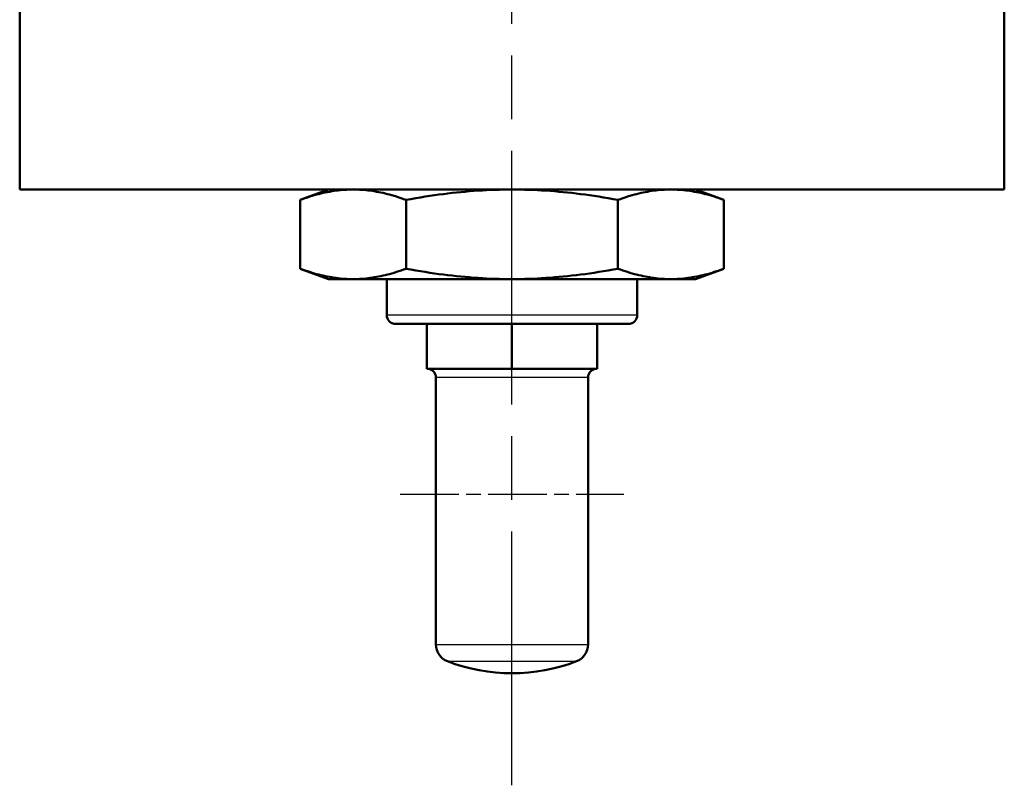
# Model space of a CAD drawing. Header units: millimetres. Extents: x 185 to 1856, y 145 to 1263.
# Tile 12 of 69: x 735 to 845, y 568 to 653. Entities that reach past the tile are written whole.
import ezdxf

# ---------------------------------------------------------------- set-up
doc = ezdxf.new("R2010")
doc.units = ezdxf.units.MM
doc.header["$LTSCALE"] = 5
doc.linetypes.add('CHAIN', pattern=[0.3543, 0.2362, -0.0295, 0.0591, -0.0295])
for name, color, linetype, lineweight in [('Mittellinie(DIN)', 4, 'CHAIN', 25), ('Mittelpunktmarkierung(DIN)', 4, 'CHAIN', 25), ('Sichtbare Kanten(DIN)', 7, 'Continuous', 50), ('Sichtbare tangentiale Kanten(DIN)', 3, 'Continuous', 25)]:
    doc.layers.add(name, color=color, linetype=linetype, lineweight=lineweight)

msp = doc.modelspace()

# ---------------------------------------------------------------- linework, layer by layer
at = {"layer": 'Mittellinie(DIN)', "linetype": 'CHAIN', "ltscale": 23.990969}
msp.add_line((790.28, 567.68), (790.28, 1262.69), dxfattribs=at)
at = {"layer": 'Mittelpunktmarkierung(DIN)', "linetype": 'CHAIN', "ltscale": 5.555937}
msp.add_line((777.78, 600.18), (802.78, 600.18), dxfattribs=at)
at = {"layer": 'Sichtbare Kanten(DIN)'}
for p, q in [((845.28, 634.18), (845.28, 769.18)), ((735.28, 634.18), (735.28, 656.31)), ((845.28, 634.18), (735.28, 634.18)), ((769.78, 634.18), (766.61, 633.03)), ((810.78, 634.18), (813.95, 633.03)), ((766.61, 625.34), (766.61, 633.03)), ((778.45, 625.34), (778.45, 633.03)), ((802.12, 625.34), (802.12, 633.03)), ((813.95, 625.34), (813.95, 633.03)), ((769.78, 624.18), (766.61, 625.34)), ((810.78, 624.18), (813.95, 625.34)), ((769.78, 624.18), (772.53, 624.18)), ((772.53, 624.18), (790.28, 624.18)), ((776.28, 624.18), (776.28, 620.18)), ((790.28, 624.18), (808.03, 624.18)), ((804.28, 624.18), (804.28, 620.18)), ((808.03, 624.18), (810.78, 624.18)), ((803.28, 619.18), (777.28, 619.18)), ((780.78, 614.18), (780.78, 619.18)), ((790.28, 614.18), (790.28, 619.18)), ((799.78, 614.18), (799.78, 619.18)), ((785.53, 614.18), (780.78, 614.18)), ((790.28, 614.18), (785.53, 614.18)), ((795.03, 614.18), (790.28, 614.18)), ((799.78, 614.18), (795.03, 614.18)), ((781.78, 583.39), (781.78, 613.18)), ((798.78, 583.39), (798.78, 613.18))]:
    msp.add_line(p, q, dxfattribs=at)
at = {"layer": 'Sichtbare Kanten(DIN)', "flags": 128}
for points in [[(772.53, 634.18), (772.29, 634.18), (772.05, 634.17), (771.82, 634.16), (771.58, 634.15), (771.34, 634.13), (771.11, 634.11), (770.87, 634.09), (770.63, 634.06), (770.4, 634.02), (770.16, 633.99), (769.92, 633.94), (769.68, 633.9), (769.43, 633.85), (769.19, 633.8), (768.94, 633.74), (768.69, 633.68), (768.44, 633.61), (768.19, 633.54), (767.94, 633.47), (767.68, 633.39), (767.42, 633.31), (767.15, 633.22), (766.88, 633.12), (766.61, 633.03)], [(778.45, 633.03), (778.17, 633.12), (777.9, 633.22), (777.64, 633.31), (777.38, 633.39), (777.12, 633.47), (776.86, 633.54), (776.61, 633.61), (776.36, 633.68), (776.11, 633.74), (775.87, 633.8), (775.62, 633.85), (775.38, 633.9), (775.14, 633.94), (774.9, 633.99), (774.66, 634.02), (774.42, 634.06), (774.18, 634.09), (773.95, 634.11), (773.71, 634.13), (773.47, 634.15), (773.24, 634.16), (773, 634.17), (772.76, 634.18), (772.53, 634.18)], [(790.28, 634.18), (789.81, 634.18), (789.33, 634.17), (788.86, 634.16), (788.39, 634.15), (787.92, 634.13), (787.44, 634.11), (786.97, 634.09), (786.5, 634.06), (786.02, 634.02), (785.54, 633.99), (785.06, 633.94), (784.58, 633.9), (784.09, 633.85), (783.61, 633.8), (783.11, 633.74), (782.62, 633.68), (782.11, 633.61), (781.61, 633.54), (781.1, 633.47), (780.58, 633.39), (780.06, 633.31), (779.53, 633.22), (778.99, 633.12), (778.45, 633.03)], [(802.12, 633.03), (801.57, 633.12), (801.03, 633.22), (800.5, 633.31), (799.98, 633.39), (799.46, 633.47), (798.95, 633.54), (798.45, 633.61), (797.95, 633.68), (797.45, 633.74), (796.96, 633.8), (796.47, 633.85), (795.98, 633.9), (795.5, 633.94), (795.02, 633.99), (794.54, 634.02), (794.07, 634.06), (793.59, 634.09), (793.12, 634.11), (792.65, 634.13), (792.17, 634.15), (791.7, 634.16), (791.23, 634.17), (790.76, 634.18), (790.28, 634.18)], [(808.03, 634.18), (807.8, 634.18), (807.56, 634.17), (807.32, 634.16), (807.09, 634.15), (806.85, 634.13), (806.62, 634.11), (806.38, 634.09), (806.14, 634.06), (805.9, 634.02), (805.66, 633.99), (805.42, 633.94), (805.18, 633.9), (804.94, 633.85), (804.7, 633.8), (804.45, 633.74), (804.2, 633.68), (803.95, 633.61), (803.7, 633.54), (803.44, 633.47), (803.18, 633.39), (802.92, 633.31), (802.66, 633.22), (802.39, 633.12), (802.12, 633.03)], [(813.95, 633.03), (813.68, 633.12), (813.41, 633.22), (813.15, 633.31), (812.88, 633.39), (812.63, 633.47), (812.37, 633.54), (812.12, 633.61), (811.87, 633.68), (811.62, 633.74), (811.37, 633.8), (811.13, 633.85), (810.89, 633.9), (810.64, 633.94), (810.4, 633.99), (810.16, 634.02), (809.93, 634.06), (809.69, 634.09), (809.45, 634.11), (809.22, 634.13), (808.98, 634.15), (808.74, 634.16), (808.51, 634.17), (808.27, 634.18), (808.03, 634.18)], [(766.61, 625.34), (766.88, 625.24), (767.15, 625.15), (767.42, 625.06), (767.68, 624.98), (767.94, 624.9), (768.19, 624.82), (768.44, 624.75), (768.69, 624.69), (768.94, 624.62), (769.19, 624.57), (769.43, 624.51), (769.68, 624.47), (769.92, 624.42), (770.16, 624.38), (770.4, 624.34), (770.63, 624.31), (770.87, 624.28), (771.11, 624.25), (771.34, 624.23), (771.58, 624.21), (771.82, 624.2), (772.05, 624.19), (772.29, 624.18), (772.53, 624.18)], [(772.53, 624.18), (772.76, 624.18), (773, 624.19), (773.24, 624.2), (773.47, 624.21), (773.71, 624.23), (773.95, 624.25), (774.18, 624.28), (774.42, 624.31), (774.66, 624.34), (774.9, 624.38), (775.14, 624.42), (775.38, 624.47), (775.62, 624.51), (775.87, 624.57), (776.11, 624.62), (776.36, 624.69), (776.61, 624.75), (776.86, 624.82), (777.12, 624.9), (777.38, 624.98), (777.64, 625.06), (777.9, 625.15), (778.17, 625.24), (778.45, 625.34)], [(778.45, 625.34), (778.99, 625.24), (779.53, 625.15), (780.06, 625.06), (780.58, 624.98), (781.1, 624.9), (781.61, 624.82), (782.11, 624.75), (782.62, 624.69), (783.11, 624.62), (783.61, 624.57), (784.09, 624.51), (784.58, 624.47), (785.06, 624.42), (785.54, 624.38), (786.02, 624.34), (786.5, 624.31), (786.97, 624.28), (787.44, 624.25), (787.92, 624.23), (788.39, 624.21), (788.86, 624.2), (789.33, 624.19), (789.81, 624.18), (790.28, 624.18)], [(790.28, 624.18), (790.76, 624.18), (791.23, 624.19), (791.7, 624.2), (792.17, 624.21), (792.65, 624.23), (793.12, 624.25), (793.59, 624.28), (794.07, 624.31), (794.54, 624.34), (795.02, 624.38), (795.5, 624.42), (795.98, 624.47), (796.47, 624.51), (796.96, 624.57), (797.45, 624.62), (797.95, 624.69), (798.45, 624.75), (798.95, 624.82), (799.46, 624.9), (799.98, 624.98), (800.5, 625.06), (801.03, 625.15), (801.57, 625.24), (802.12, 625.34)], [(802.12, 625.34), (802.39, 625.24), (802.66, 625.15), (802.92, 625.06), (803.18, 624.98), (803.44, 624.9), (803.7, 624.82), (803.95, 624.75), (804.2, 624.69), (804.45, 624.62), (804.7, 624.57), (804.94, 624.51), (805.18, 624.47), (805.42, 624.42), (805.66, 624.38), (805.9, 624.34), (806.14, 624.31), (806.38, 624.28), (806.62, 624.25), (806.85, 624.23), (807.09, 624.21), (807.32, 624.2), (807.56, 624.19), (807.8, 624.18), (808.03, 624.18)], [(808.03, 624.18), (808.27, 624.18), (808.51, 624.19), (808.74, 624.2), (808.98, 624.21), (809.22, 624.23), (809.45, 624.25), (809.69, 624.28), (809.93, 624.31), (810.16, 624.34), (810.4, 624.38), (810.64, 624.42), (810.89, 624.47), (811.13, 624.51), (811.37, 624.57), (811.62, 624.62), (811.87, 624.69), (812.12, 624.75), (812.37, 624.82), (812.63, 624.9), (812.88, 624.98), (813.15, 625.06), (813.41, 625.15), (813.68, 625.24), (813.95, 625.34)]]:
    msp.add_lwpolyline(points, dxfattribs=at)
at = {"layer": 'Sichtbare Kanten(DIN)'}
for centre, radius, start, end in [((777.28, 620.18), 1, 180, 270), ((803.28, 620.18), 1, 270, 0), ((780.78, 613.18), 1, 0, 90), ((799.78, 613.18), 1, 90, 180), ((783.78, 583.39), 2, 180, 248.8316), ((796.78, 583.39), 2, 291.1684, 0), ((790.28, 600.18), 20, 248.8316, 291.1684)]:
    msp.add_arc(centre, radius, start, end, dxfattribs=at)
at = {"layer": 'Sichtbare tangentiale Kanten(DIN)'}
for p, q in [((776.28, 620.18), (804.28, 620.18)), ((798.78, 613.18), (781.78, 613.18)), ((781.78, 583.39), (798.78, 583.39)), ((783.06, 581.53), (797.5, 581.53))]:
    msp.add_line(p, q, dxfattribs=at)

doc.saveas('drawing.dxf')
